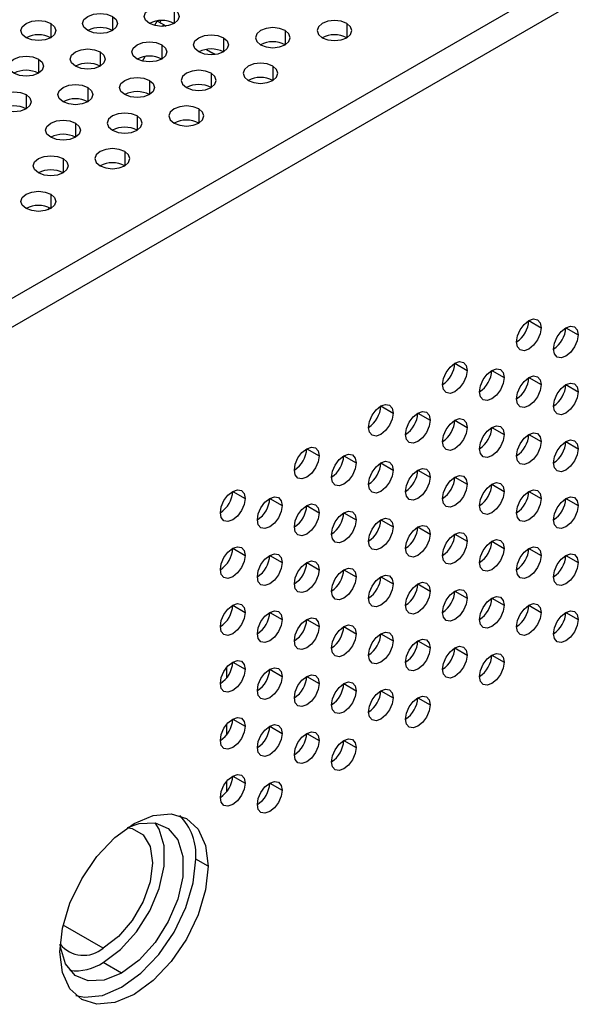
# Model space of a CAD drawing. Header units: millimetres. Extents: x 0 to 1118, y 0 to 864.
# Tile 145 of 254: x 911.16 to 916.55, y 698.29 to 707.71. Entities that reach past the tile are written whole.
import ezdxf

# ---------------------------------------------------------------- set-up
doc = ezdxf.new("R2010")
doc.units = ezdxf.units.MM

msp = doc.modelspace()

# ---------------------------------------------------------------- linework, layer by layer
at = {"color": 7, "linetype": 'Continuous', "lineweight": 25}
for p, q in [((968.5595, 738.2208), (902.8457, 700.285)), ((902.9636, 700.0809), (968.6774, 738.0166)), ((912.4705, 707.6945), (912.4453, 707.6509)), ((912.5079, 707.6982), (912.497, 707.6792)), ((912.5315, 707.6593), (912.5564, 707.6449)), ((912.9416, 707.4225), (913.0029, 707.3871)), ((913.026, 707.3725), (913.0029, 707.3871)), ((913.0278, 707.3727), (913.0029, 707.3871)), ((911.4396, 705.9089), (911.4279, 705.8886)), ((916.0215, 704.8292), (916.1394, 704.7611)), ((916.3751, 704.7611), (916.4929, 704.6931)), ((915.3144, 704.421), (915.4322, 704.3529)), ((915.668, 704.3529), (915.7858, 704.2849)), ((916.0215, 704.2848), (916.1394, 704.2168)), ((916.3751, 704.2167), (916.4929, 704.1487)), ((914.6073, 704.0128), (914.7251, 703.9447)), ((914.9608, 703.9447), (915.0787, 703.8767)), ((915.3144, 703.8766), (915.4322, 703.8086)), ((915.668, 703.8085), (915.7858, 703.7405)), ((916.0215, 703.7405), (916.1394, 703.6724)), ((913.9002, 703.6046), (914.018, 703.5365)), ((916.3751, 703.6724), (916.4929, 703.6043)), ((914.2537, 703.5365), (914.3716, 703.4685)), ((914.6073, 703.4684), (914.7251, 703.4004)), ((914.9608, 703.4003), (915.0787, 703.3323)), ((915.3144, 703.3323), (915.4322, 703.2642)), ((915.668, 703.2642), (915.7858, 703.1961)), ((913.1931, 703.1964), (913.3109, 703.1283)), ((913.5466, 703.1283), (913.6645, 703.0603)), ((916.0215, 703.1961), (916.1394, 703.1281)), ((916.3751, 703.128), (916.4929, 703.06)), ((913.9002, 703.0602), (914.018, 702.9922)), ((914.2537, 702.9921), (914.3716, 702.9241)), ((914.6073, 702.9241), (914.7251, 702.856)), ((914.9608, 702.856), (915.0787, 702.7879)), ((915.3144, 702.7879), (915.4322, 702.7199)), ((913.1931, 702.652), (913.3109, 702.584)), ((915.668, 702.7198), (915.7858, 702.6518)), ((916.0215, 702.6517), (916.1394, 702.5837)), ((913.5466, 702.5839), (913.6645, 702.5159)), ((916.3751, 702.5837), (916.4929, 702.5156)), ((913.9002, 702.5158), (914.018, 702.4478)), ((914.2537, 702.4478), (914.3716, 702.3797)), ((914.6073, 702.3797), (914.7251, 702.3117)), ((914.9608, 702.3116), (915.0787, 702.2436)), ((915.3144, 702.2435), (915.4322, 702.1755)), ((915.668, 702.1755), (915.7858, 702.1074)), ((913.1931, 702.1076), (913.3109, 702.0396)), ((916.0215, 702.1074), (916.1394, 702.0393)), ((913.5466, 702.0396), (913.6645, 701.9715)), ((916.3751, 702.0393), (916.4929, 701.9713)), ((913.9002, 701.9715), (914.018, 701.9035)), ((914.2537, 701.9034), (914.3716, 701.8354)), ((914.6073, 701.8353), (914.7251, 701.7673)), ((914.9608, 701.7673), (915.0787, 701.6992)), ((915.3144, 701.6992), (915.4322, 701.6311)), ((915.668, 701.6311), (915.7858, 701.5631)), ((913.1931, 701.5633), (913.3109, 701.4952)), ((913.5466, 701.4952), (913.6645, 701.4272)), ((913.9002, 701.4271), (914.018, 701.3591)), ((914.2537, 701.359), (914.3716, 701.291)), ((914.6073, 701.291), (914.7251, 701.2229)), ((914.9608, 701.2229), (915.0787, 701.1549)), ((913.1931, 701.0189), (913.3109, 700.9509)), ((913.5466, 700.9508), (913.6645, 700.8828)), ((913.9002, 700.8828), (914.018, 700.8147)), ((914.2537, 700.8147), (914.3716, 700.7467)), ((913.1931, 700.4746), (913.3109, 700.4065)), ((913.5466, 700.4065), (913.6645, 700.3385)), ((912.9574, 699.6118), (912.8395, 699.6798)), ((912.1324, 698.5912), (911.9556, 698.6932))]:
    msp.add_line(p, q, dxfattribs=at)
at = {"color": 8, "linetype": 'Continuous', "lineweight": 25}
for p, q in [((912.044, 707.7381), (912.044, 707.6021)), ((912.6333, 707.8062), (912.6333, 707.6701)), ((911.4548, 707.6701), (911.4548, 707.534)), ((912.5215, 707.642), (912.5315, 707.6593)), ((914.2832, 707.6701), (914.2832, 707.534)), ((913.6939, 707.6021), (913.6939, 707.466)), ((912.5154, 707.466), (912.5154, 707.3299)), ((913.1047, 707.534), (913.1047, 707.398)), ((911.9262, 707.398), (911.9262, 707.2619)), ((912.3299, 707.31), (912.3558, 707.355)), ((911.3369, 707.3299), (911.3369, 707.1939)), ((913.5761, 707.2619), (913.5761, 707.1258)), ((912.9868, 707.1939), (912.9868, 707.0578)), ((912.3976, 707.1258), (912.3976, 706.9898)), ((911.2191, 706.9898), (911.2191, 706.8537)), ((911.8083, 707.0578), (911.8083, 706.9217)), ((912.869, 706.8537), (912.869, 706.7176)), ((911.6905, 706.7176), (911.6905, 706.5816)), ((912.2797, 706.7857), (912.2797, 706.6496)), ((912.1619, 706.4455), (912.1619, 706.3094)), ((911.5726, 706.3775), (911.5726, 706.2414)), ((911.4548, 706.0373), (911.4548, 705.9012)), ((913.1342, 701.5111), (913.1342, 701.4114)), ((913.1342, 700.9667), (913.1342, 700.867)), ((913.1342, 700.4223), (913.1342, 700.3227)), ((911.9556, 698.8293), (911.5736, 699.0499))]:
    msp.add_line(p, q, dxfattribs=at)
at = {"color": 7, "linetype": 'Continuous', "lineweight": 25, "flags": 128}
for points in [[(912.3976, 707.6701), (912.3615, 707.7013), (912.3488, 707.7381), (912.3615, 707.775), (912.3976, 707.8062), (912.4517, 707.827), (912.5154, 707.8343), (912.5792, 707.827), (912.6333, 707.8062)], [(911.8083, 707.6021), (911.7722, 707.6333), (911.7595, 707.6701), (911.7722, 707.7069), (911.8083, 707.7381), (911.8624, 707.759), (911.9262, 707.7663), (911.99, 707.759), (912.044, 707.7381)], [(912.044, 707.7381), (912.0802, 707.7069), (912.0928, 707.6701), (912.0802, 707.6333), (912.044, 707.6021), (911.99, 707.5812), (911.9262, 707.5739), (911.8624, 707.5812), (911.8083, 707.6021)], [(912.6333, 707.8062), (912.6694, 707.775), (912.6821, 707.7381), (912.6694, 707.7013), (912.6333, 707.6701), (912.5792, 707.6492), (912.5154, 707.6419), (912.4517, 707.6492), (912.3976, 707.6701)], [(911.2191, 707.534), (911.1829, 707.5652), (911.1703, 707.6021), (911.1829, 707.6389), (911.2191, 707.6701), (911.2731, 707.691), (911.3369, 707.6983), (911.4007, 707.691), (911.4548, 707.6701)], [(911.4548, 707.6701), (911.4909, 707.6389), (911.5036, 707.6021), (911.4909, 707.5652), (911.4548, 707.534), (911.4007, 707.5132), (911.3369, 707.5059), (911.2731, 707.5132), (911.2191, 707.534)], [(912.4705, 707.6945), (912.4726, 707.6933), (912.4801, 707.689), (912.4927, 707.6816), (912.5101, 707.6716), (912.5315, 707.6593)], [(914.2832, 707.6701), (914.2291, 707.691), (914.1653, 707.6983), (914.1016, 707.691), (914.0475, 707.6701), (914.0114, 707.6389), (913.9987, 707.6021), (914.0114, 707.5652), (914.0475, 707.534)], [(914.0475, 707.534), (914.1016, 707.5132), (914.1653, 707.5059), (914.2291, 707.5132), (914.2832, 707.534), (914.3193, 707.5652), (914.332, 707.6021), (914.3193, 707.6389), (914.2832, 707.6701)], [(912.869, 707.398), (912.8329, 707.4292), (912.8202, 707.466), (912.8329, 707.5028), (912.869, 707.534), (912.9231, 707.5549), (912.9868, 707.5622), (913.0506, 707.5549), (913.1047, 707.534)], [(913.6939, 707.6021), (913.6399, 707.6229), (913.5761, 707.6302), (913.5123, 707.6229), (913.4582, 707.6021), (913.4221, 707.5709), (913.4094, 707.534), (913.4221, 707.4972), (913.4582, 707.466)], [(913.4582, 707.466), (913.5123, 707.4451), (913.5761, 707.4378), (913.6399, 707.4451), (913.6939, 707.466), (913.7301, 707.4972), (913.7428, 707.534), (913.7301, 707.5709), (913.6939, 707.6021)], [(912.2797, 707.3299), (912.2436, 707.3611), (912.2309, 707.398), (912.2436, 707.4348), (912.2797, 707.466), (912.3338, 707.4869), (912.3976, 707.4942), (912.4614, 707.4869), (912.5154, 707.466)], [(912.5154, 707.466), (912.5516, 707.4348), (912.5642, 707.398), (912.5516, 707.3611), (912.5154, 707.3299), (912.4614, 707.3091), (912.3976, 707.3017), (912.3338, 707.3091), (912.2797, 707.3299)], [(913.1047, 707.534), (913.1408, 707.5028), (913.1535, 707.466), (913.1408, 707.4292), (913.1047, 707.398), (913.0506, 707.3771), (912.9868, 707.3698), (912.9231, 707.3771), (912.869, 707.398)], [(911.1012, 707.1939), (911.0651, 707.2251), (911.0524, 707.2619), (911.0651, 707.2987), (911.1012, 707.3299), (911.1553, 707.3508), (911.2191, 707.3581), (911.2829, 707.3508), (911.3369, 707.3299)], [(911.6905, 707.2619), (911.6543, 707.2931), (911.6417, 707.3299), (911.6543, 707.3667), (911.6905, 707.398), (911.7445, 707.4188), (911.8083, 707.4261), (911.8721, 707.4188), (911.9262, 707.398)], [(911.9262, 707.398), (911.9623, 707.3667), (911.975, 707.3299), (911.9623, 707.2931), (911.9262, 707.2619), (911.8721, 707.241), (911.8083, 707.2337), (911.7445, 707.241), (911.6905, 707.2619)], [(911.3369, 707.3299), (911.3731, 707.2987), (911.3857, 707.2619), (911.3731, 707.2251), (911.3369, 707.1939), (911.2829, 707.173), (911.2191, 707.1657), (911.1553, 707.173), (911.1012, 707.1939)], [(913.5761, 707.2619), (913.522, 707.2828), (913.4582, 707.2901), (913.3945, 707.2828), (913.3404, 707.2619), (913.3043, 707.2307), (913.2916, 707.1939), (913.3043, 707.157), (913.3404, 707.1258)], [(913.3404, 707.1258), (913.3945, 707.105), (913.4582, 707.0976), (913.522, 707.105), (913.5761, 707.1258), (913.6122, 707.157), (913.6249, 707.1939), (913.6122, 707.2307), (913.5761, 707.2619)], [(912.9868, 707.1939), (912.9328, 707.2147), (912.869, 707.222), (912.8052, 707.2147), (912.7511, 707.1939), (912.715, 707.1626), (912.7023, 707.1258), (912.715, 707.089), (912.7511, 707.0578)], [(912.7511, 707.0578), (912.8052, 707.0369), (912.869, 707.0296), (912.9328, 707.0369), (912.9868, 707.0578), (913.023, 707.089), (913.0357, 707.1258), (913.023, 707.1626), (912.9868, 707.1939)], [(911.5726, 706.9217), (911.5365, 706.9529), (911.5238, 706.9898), (911.5365, 707.0266), (911.5726, 707.0578), (911.6267, 707.0786), (911.6905, 707.086), (911.7543, 707.0786), (911.8083, 707.0578)], [(912.1619, 706.9898), (912.1258, 707.021), (912.1131, 707.0578), (912.1258, 707.0946), (912.1619, 707.1258), (912.216, 707.1467), (912.2797, 707.154), (912.3435, 707.1467), (912.3976, 707.1258)], [(912.3976, 707.1258), (912.4337, 707.0946), (912.4464, 707.0578), (912.4337, 707.021), (912.3976, 706.9898), (912.3435, 706.9689), (912.2797, 706.9616), (912.216, 706.9689), (912.1619, 706.9898)], [(910.9834, 706.8537), (910.9472, 706.8849), (910.9346, 706.9217), (910.9472, 706.9585), (910.9834, 706.9898), (911.0374, 707.0106), (911.1012, 707.0179), (911.165, 707.0106), (911.2191, 706.9898)], [(911.2191, 706.9898), (911.2552, 706.9585), (911.2679, 706.9217), (911.2552, 706.8849), (911.2191, 706.8537), (911.165, 706.8328), (911.1012, 706.8255), (911.0374, 706.8328), (910.9834, 706.8537)], [(911.8083, 707.0578), (911.8445, 707.0266), (911.8571, 706.9898), (911.8445, 706.9529), (911.8083, 706.9217), (911.7543, 706.9009), (911.6905, 706.8935), (911.6267, 706.9009), (911.5726, 706.9217)], [(912.869, 706.8537), (912.8149, 706.8745), (912.7511, 706.8819), (912.6874, 706.8745), (912.6333, 706.8537), (912.5972, 706.8225), (912.5845, 706.7857), (912.5972, 706.7488), (912.6333, 706.7176)], [(912.2797, 706.7857), (912.2257, 706.8065), (912.1619, 706.8138), (912.0981, 706.8065), (912.044, 706.7857), (912.0079, 706.7544), (911.9952, 706.7176), (912.0079, 706.6808), (912.044, 706.6496)], [(912.6333, 706.7176), (912.6874, 706.6968), (912.7511, 706.6894), (912.8149, 706.6968), (912.869, 706.7176), (912.9051, 706.7488), (912.9178, 706.7857), (912.9051, 706.8225), (912.869, 706.8537)], [(911.4548, 706.5816), (911.4186, 706.6128), (911.406, 706.6496), (911.4186, 706.6864), (911.4548, 706.7176), (911.5088, 706.7385), (911.5726, 706.7458), (911.6364, 706.7385), (911.6905, 706.7176)], [(911.6905, 706.7176), (911.7266, 706.6864), (911.7393, 706.6496), (911.7266, 706.6128), (911.6905, 706.5816), (911.6364, 706.5607), (911.5726, 706.5534), (911.5088, 706.5607), (911.4548, 706.5816)], [(912.044, 706.6496), (912.0981, 706.6287), (912.1619, 706.6214), (912.2257, 706.6287), (912.2797, 706.6496), (912.3159, 706.6808), (912.3285, 706.7176), (912.3159, 706.7544), (912.2797, 706.7857)], [(912.1619, 706.4455), (912.1078, 706.4663), (912.044, 706.4737), (911.9802, 706.4663), (911.9262, 706.4455), (911.89, 706.4143), (911.8774, 706.3775), (911.89, 706.3406), (911.9262, 706.3094)], [(911.9262, 706.3094), (911.9802, 706.2886), (912.044, 706.2812), (912.1078, 706.2886), (912.1619, 706.3094), (912.198, 706.3406), (912.2107, 706.3775), (912.198, 706.4143), (912.1619, 706.4455)], [(911.3369, 706.2414), (911.3008, 706.2726), (911.2881, 706.3094), (911.3008, 706.3462), (911.3369, 706.3775), (911.391, 706.3983), (911.4548, 706.4056), (911.5186, 706.3983), (911.5726, 706.3775)], [(911.5726, 706.3775), (911.6088, 706.3462), (911.6214, 706.3094), (911.6088, 706.2726), (911.5726, 706.2414), (911.5186, 706.2205), (911.4548, 706.2132), (911.391, 706.2205), (911.3369, 706.2414)], [(911.2191, 705.9012), (911.1829, 705.9324), (911.1703, 705.9692), (911.1829, 706.0061), (911.2191, 706.0373), (911.2731, 706.0581), (911.3369, 706.0655), (911.4007, 706.0581), (911.4548, 706.0373)], [(911.4548, 706.0373), (911.4909, 706.0061), (911.5036, 705.9692), (911.4909, 705.9324), (911.4548, 705.9012), (911.4007, 705.8804), (911.3369, 705.873), (911.2731, 705.8804), (911.2191, 705.9012)], [(915.9037, 704.6251), (915.9126, 704.6823), (915.9382, 704.7412), (915.9764, 704.7928), (916.0215, 704.8292), (916.0666, 704.8449), (916.1048, 704.8375), (916.1304, 704.808), (916.1394, 704.7611)], [(916.1394, 704.7611), (916.1304, 704.7039), (916.1048, 704.645), (916.0666, 704.5934), (916.0215, 704.557), (915.9764, 704.5413), (915.9382, 704.5488), (915.9126, 704.5782), (915.9037, 704.6251)], [(916.2572, 704.557), (916.2662, 704.6143), (916.2917, 704.6732), (916.33, 704.7247), (916.3751, 704.7611), (916.4202, 704.7768), (916.4584, 704.7694), (916.4839, 704.74), (916.4929, 704.6931)], [(916.4929, 704.6931), (916.4839, 704.6358), (916.4584, 704.5769), (916.4202, 704.5253), (916.3751, 704.4889), (916.33, 704.4733), (916.2917, 704.4807), (916.2662, 704.5101), (916.2572, 704.557)], [(915.1965, 704.2169), (915.2055, 704.2741), (915.2311, 704.333), (915.2693, 704.3846), (915.3144, 704.421), (915.3595, 704.4367), (915.3977, 704.4292), (915.4233, 704.3998), (915.4322, 704.3529)], [(915.4322, 704.3529), (915.4233, 704.2957), (915.3977, 704.2368), (915.3595, 704.1852), (915.3144, 704.1488), (915.2693, 704.1331), (915.2311, 704.1406), (915.2055, 704.17), (915.1965, 704.2169)], [(915.5501, 704.1488), (915.5591, 704.2061), (915.5846, 704.265), (915.6229, 704.3165), (915.668, 704.3529), (915.7131, 704.3686), (915.7513, 704.3612), (915.7768, 704.3318), (915.7858, 704.2849)], [(915.7858, 704.2849), (915.7768, 704.2276), (915.7513, 704.1687), (915.7131, 704.1171), (915.668, 704.0807), (915.6229, 704.0651), (915.5846, 704.0725), (915.5591, 704.1019), (915.5501, 704.1488)], [(915.9037, 704.0807), (915.9126, 704.138), (915.9382, 704.1969), (915.9764, 704.2484), (916.0215, 704.2848), (916.0666, 704.3005), (916.1048, 704.2931), (916.1304, 704.2637), (916.1394, 704.2168)], [(916.1394, 704.2168), (916.1304, 704.1595), (916.1048, 704.1006), (916.0666, 704.0491), (916.0215, 704.0127), (915.9764, 703.997), (915.9382, 704.0044), (915.9126, 704.0338), (915.9037, 704.0807)], [(916.2572, 704.0126), (916.2662, 704.0699), (916.2917, 704.1288), (916.33, 704.1804), (916.3751, 704.2168), (916.4202, 704.2324), (916.4584, 704.225), (916.4839, 704.1956), (916.4929, 704.1487)], [(916.4929, 704.1487), (916.4839, 704.0915), (916.4584, 704.0326), (916.4202, 703.981), (916.3751, 703.9446), (916.33, 703.9289), (916.2917, 703.9363), (916.2662, 703.9657), (916.2572, 704.0126)], [(914.4894, 703.8087), (914.4984, 703.8659), (914.524, 703.9248), (914.5622, 703.9764), (914.6073, 704.0128), (914.6524, 704.0285), (914.6906, 704.021), (914.7162, 703.9916), (914.7251, 703.9447)], [(914.7251, 703.9447), (914.7162, 703.8875), (914.6906, 703.8286), (914.6524, 703.777), (914.6073, 703.7406), (914.5622, 703.7249), (914.524, 703.7324), (914.4984, 703.7618), (914.4894, 703.8087)], [(914.843, 703.7406), (914.852, 703.7979), (914.8775, 703.8567), (914.9157, 703.9083), (914.9608, 703.9447), (915.0059, 703.9604), (915.0442, 703.953), (915.0697, 703.9236), (915.0787, 703.8767)], [(915.0787, 703.8767), (915.0697, 703.8194), (915.0442, 703.7605), (915.0059, 703.7089), (914.9608, 703.6725), (914.9157, 703.6569), (914.8775, 703.6643), (914.852, 703.6937), (914.843, 703.7406)], [(915.1965, 703.6725), (915.2055, 703.7298), (915.2311, 703.7887), (915.2693, 703.8402), (915.3144, 703.8766), (915.3595, 703.8923), (915.3977, 703.8849), (915.4233, 703.8555), (915.4322, 703.8086)], [(915.4322, 703.8086), (915.4233, 703.7513), (915.3977, 703.6924), (915.3595, 703.6409), (915.3144, 703.6045), (915.2693, 703.5888), (915.2311, 703.5962), (915.2055, 703.6256), (915.1965, 703.6725)], [(915.5501, 703.6044), (915.5591, 703.6617), (915.5846, 703.7206), (915.6229, 703.7722), (915.668, 703.8086), (915.7131, 703.8242), (915.7513, 703.8168), (915.7768, 703.7874), (915.7858, 703.7405)], [(915.7858, 703.7405), (915.7768, 703.6832), (915.7513, 703.6243), (915.7131, 703.5728), (915.668, 703.5364), (915.6229, 703.5207), (915.5846, 703.5281), (915.5591, 703.5575), (915.5501, 703.6044)], [(915.9037, 703.5364), (915.9126, 703.5936), (915.9382, 703.6525), (915.9764, 703.7041), (916.0215, 703.7405), (916.0666, 703.7562), (916.1048, 703.7487), (916.1304, 703.7193), (916.1394, 703.6724)], [(916.2572, 703.4683), (916.2662, 703.5255), (916.2917, 703.5844), (916.33, 703.636), (916.3751, 703.6724), (916.4202, 703.6881), (916.4584, 703.6807), (916.4839, 703.6512), (916.4929, 703.6043)], [(913.7823, 703.4005), (913.7913, 703.4577), (913.8169, 703.5166), (913.8551, 703.5682), (913.9002, 703.6046), (913.9453, 703.6203), (913.9835, 703.6128), (914.0091, 703.5834), (914.018, 703.5365)], [(916.1394, 703.6724), (916.1304, 703.6152), (916.1048, 703.5563), (916.0666, 703.5047), (916.0215, 703.4683), (915.9764, 703.4526), (915.9382, 703.4601), (915.9126, 703.4895), (915.9037, 703.5364)], [(916.4929, 703.6043), (916.4839, 703.5471), (916.4584, 703.4882), (916.4202, 703.4366), (916.3751, 703.4002), (916.33, 703.3845), (916.2917, 703.392), (916.2662, 703.4214), (916.2572, 703.4683)], [(914.018, 703.5365), (914.0091, 703.4793), (913.9835, 703.4204), (913.9453, 703.3688), (913.9002, 703.3324), (913.8551, 703.3167), (913.8169, 703.3242), (913.7913, 703.3536), (913.7823, 703.4005)], [(914.1359, 703.3324), (914.1449, 703.3896), (914.1704, 703.4485), (914.2086, 703.5001), (914.2537, 703.5365), (914.2988, 703.5522), (914.3371, 703.5448), (914.3626, 703.5154), (914.3716, 703.4685)], [(914.3716, 703.4685), (914.3626, 703.4112), (914.3371, 703.3523), (914.2988, 703.3007), (914.2537, 703.2643), (914.2086, 703.2487), (914.1704, 703.2561), (914.1449, 703.2855), (914.1359, 703.3324)], [(914.4894, 703.2643), (914.4984, 703.3216), (914.524, 703.3805), (914.5622, 703.432), (914.6073, 703.4684), (914.6524, 703.4841), (914.6906, 703.4767), (914.7162, 703.4473), (914.7251, 703.4004)], [(914.7251, 703.4004), (914.7162, 703.3431), (914.6906, 703.2842), (914.6524, 703.2326), (914.6073, 703.1963), (914.5622, 703.1806), (914.524, 703.188), (914.4984, 703.2174), (914.4894, 703.2643)], [(914.843, 703.1962), (914.852, 703.2535), (914.8775, 703.3124), (914.9157, 703.364), (914.9608, 703.4004), (915.0059, 703.416), (915.0442, 703.4086), (915.0697, 703.3792), (915.0787, 703.3323)], [(915.0787, 703.3323), (915.0697, 703.275), (915.0442, 703.2161), (915.0059, 703.1646), (914.9608, 703.1282), (914.9157, 703.1125), (914.8775, 703.1199), (914.852, 703.1493), (914.843, 703.1962)], [(915.1965, 703.1282), (915.2055, 703.1854), (915.2311, 703.2443), (915.2693, 703.2959), (915.3144, 703.3323), (915.3595, 703.348), (915.3977, 703.3405), (915.4233, 703.3111), (915.4322, 703.2642)], [(913.0752, 702.9923), (913.0842, 703.0495), (913.1097, 703.1084), (913.148, 703.16), (913.1931, 703.1964), (913.2382, 703.2121), (913.2764, 703.2046), (913.302, 703.1752), (913.3109, 703.1283)], [(915.4322, 703.2642), (915.4233, 703.207), (915.3977, 703.1481), (915.3595, 703.0965), (915.3144, 703.0601), (915.2693, 703.0444), (915.2311, 703.0519), (915.2055, 703.0813), (915.1965, 703.1282)], [(915.5501, 703.0601), (915.5591, 703.1173), (915.5846, 703.1762), (915.6229, 703.2278), (915.668, 703.2642), (915.7131, 703.2799), (915.7513, 703.2724), (915.7768, 703.243), (915.7858, 703.1961)], [(915.9037, 702.992), (915.9126, 703.0493), (915.9382, 703.1082), (915.9764, 703.1597), (916.0215, 703.1961), (916.0666, 703.2118), (916.1048, 703.2044), (916.1304, 703.175), (916.1394, 703.1281)], [(913.3109, 703.1283), (913.302, 703.0711), (913.2764, 703.0122), (913.2382, 702.9606), (913.1931, 702.9242), (913.148, 702.9085), (913.1097, 702.916), (913.0842, 702.9454), (913.0752, 702.9923)], [(913.4288, 702.9242), (913.4378, 702.9814), (913.4633, 703.0403), (913.5015, 703.0919), (913.5466, 703.1283), (913.5917, 703.144), (913.63, 703.1366), (913.6555, 703.1072), (913.6645, 703.0603)], [(915.7858, 703.1961), (915.7768, 703.1389), (915.7513, 703.08), (915.7131, 703.0284), (915.668, 702.992), (915.6229, 702.9763), (915.5846, 702.9838), (915.5591, 703.0132), (915.5501, 703.0601)], [(916.1394, 703.1281), (916.1304, 703.0708), (916.1048, 703.0119), (916.0666, 702.9603), (916.0215, 702.9239), (915.9764, 702.9083), (915.9382, 702.9157), (915.9126, 702.9451), (915.9037, 702.992)], [(916.2572, 702.9239), (916.2662, 702.9812), (916.2917, 703.0401), (916.33, 703.0916), (916.3751, 703.128), (916.4202, 703.1437), (916.4584, 703.1363), (916.4839, 703.1069), (916.4929, 703.06)], [(913.6645, 703.0603), (913.6555, 703.003), (913.63, 702.9441), (913.5917, 702.8925), (913.5466, 702.8561), (913.5015, 702.8405), (913.4633, 702.8479), (913.4378, 702.8773), (913.4288, 702.9242)], [(913.7823, 702.8561), (913.7913, 702.9134), (913.8169, 702.9723), (913.8551, 703.0238), (913.9002, 703.0602), (913.9453, 703.0759), (913.9835, 703.0685), (914.0091, 703.0391), (914.018, 702.9922)], [(916.4929, 703.06), (916.4839, 703.0027), (916.4584, 702.9438), (916.4202, 702.8923), (916.3751, 702.8559), (916.33, 702.8402), (916.2917, 702.8476), (916.2662, 702.877), (916.2572, 702.9239)], [(914.018, 702.9922), (914.0091, 702.9349), (913.9835, 702.876), (913.9453, 702.8244), (913.9002, 702.7881), (913.8551, 702.7724), (913.8169, 702.7798), (913.7913, 702.8092), (913.7823, 702.8561)], [(914.1359, 702.788), (914.1449, 702.8453), (914.1704, 702.9042), (914.2086, 702.9558), (914.2537, 702.9922), (914.2988, 703.0078), (914.3371, 703.0004), (914.3626, 702.971), (914.3716, 702.9241)], [(914.4894, 702.72), (914.4984, 702.7772), (914.524, 702.8361), (914.5622, 702.8877), (914.6073, 702.9241), (914.6524, 702.9398), (914.6906, 702.9323), (914.7162, 702.9029), (914.7251, 702.856)], [(914.3716, 702.9241), (914.3626, 702.8668), (914.3371, 702.8079), (914.2988, 702.7564), (914.2537, 702.72), (914.2086, 702.7043), (914.1704, 702.7117), (914.1449, 702.7411), (914.1359, 702.788)], [(914.7251, 702.856), (914.7162, 702.7988), (914.6906, 702.7399), (914.6524, 702.6883), (914.6073, 702.6519), (914.5622, 702.6362), (914.524, 702.6436), (914.4984, 702.673), (914.4894, 702.72)], [(914.843, 702.6519), (914.852, 702.7091), (914.8775, 702.768), (914.9157, 702.8196), (914.9608, 702.856), (915.0059, 702.8717), (915.0442, 702.8642), (915.0697, 702.8348), (915.0787, 702.7879)], [(915.0787, 702.7879), (915.0697, 702.7307), (915.0442, 702.6718), (915.0059, 702.6202), (914.9608, 702.5838), (914.9157, 702.5681), (914.8775, 702.5756), (914.852, 702.605), (914.843, 702.6519)], [(915.1965, 702.5838), (915.2055, 702.6411), (915.2311, 702.7), (915.2693, 702.7515), (915.3144, 702.7879), (915.3595, 702.8036), (915.3977, 702.7962), (915.4233, 702.7668), (915.4322, 702.7199)], [(913.0752, 702.4479), (913.0842, 702.5052), (913.1097, 702.5641), (913.148, 702.6156), (913.1931, 702.652), (913.2382, 702.6677), (913.2764, 702.6603), (913.302, 702.6309), (913.3109, 702.584)], [(915.4322, 702.7199), (915.4233, 702.6626), (915.3977, 702.6037), (915.3595, 702.5521), (915.3144, 702.5157), (915.2693, 702.5001), (915.2311, 702.5075), (915.2055, 702.5369), (915.1965, 702.5838)], [(915.5501, 702.5157), (915.5591, 702.573), (915.5846, 702.6319), (915.6229, 702.6834), (915.668, 702.7198), (915.7131, 702.7355), (915.7513, 702.7281), (915.7768, 702.6987), (915.7858, 702.6518)], [(915.7858, 702.6518), (915.7768, 702.5945), (915.7513, 702.5356), (915.7131, 702.4841), (915.668, 702.4477), (915.6229, 702.432), (915.5846, 702.4394), (915.5591, 702.4688), (915.5501, 702.5157)], [(915.9037, 702.4476), (915.9126, 702.5049), (915.9382, 702.5638), (915.9764, 702.6154), (916.0215, 702.6518), (916.0666, 702.6674), (916.1048, 702.66), (916.1304, 702.6306), (916.1394, 702.5837)], [(913.3109, 702.584), (913.302, 702.5267), (913.2764, 702.4678), (913.2382, 702.4162), (913.1931, 702.3798), (913.148, 702.3642), (913.1097, 702.3716), (913.0842, 702.401), (913.0752, 702.4479)], [(913.4288, 702.3798), (913.4378, 702.4371), (913.4633, 702.496), (913.5015, 702.5476), (913.5466, 702.5839), (913.5917, 702.5996), (913.63, 702.5922), (913.6555, 702.5628), (913.6645, 702.5159)], [(916.1394, 702.5837), (916.1304, 702.5264), (916.1048, 702.4675), (916.0666, 702.416), (916.0215, 702.3796), (915.9764, 702.3639), (915.9382, 702.3713), (915.9126, 702.4007), (915.9037, 702.4476)], [(916.2572, 702.3796), (916.2662, 702.4368), (916.2917, 702.4957), (916.33, 702.5473), (916.3751, 702.5837), (916.4202, 702.5994), (916.4584, 702.5919), (916.4839, 702.5625), (916.4929, 702.5156)], [(913.6645, 702.5159), (913.6555, 702.4586), (913.63, 702.3997), (913.5917, 702.3482), (913.5466, 702.3118), (913.5015, 702.2961), (913.4633, 702.3035), (913.4378, 702.3329), (913.4288, 702.3798)], [(913.7823, 702.3117), (913.7913, 702.369), (913.8169, 702.4279), (913.8551, 702.4795), (913.9002, 702.5159), (913.9453, 702.5315), (913.9835, 702.5241), (914.0091, 702.4947), (914.018, 702.4478)], [(914.1359, 702.2437), (914.1449, 702.3009), (914.1704, 702.3598), (914.2086, 702.4114), (914.2537, 702.4478), (914.2988, 702.4635), (914.3371, 702.456), (914.3626, 702.4266), (914.3716, 702.3797)], [(916.4929, 702.5156), (916.4839, 702.4584), (916.4584, 702.3995), (916.4202, 702.3479), (916.3751, 702.3115), (916.33, 702.2958), (916.2917, 702.3033), (916.2662, 702.3327), (916.2572, 702.3796)], [(914.018, 702.4478), (914.0091, 702.3906), (913.9835, 702.3317), (913.9453, 702.2801), (913.9002, 702.2437), (913.8551, 702.228), (913.8169, 702.2354), (913.7913, 702.2648), (913.7823, 702.3117)], [(914.3716, 702.3797), (914.3626, 702.3225), (914.3371, 702.2636), (914.2988, 702.212), (914.2537, 702.1756), (914.2086, 702.1599), (914.1704, 702.1674), (914.1449, 702.1968), (914.1359, 702.2437)], [(914.4894, 702.1756), (914.4984, 702.2328), (914.524, 702.2917), (914.5622, 702.3433), (914.6073, 702.3797), (914.6524, 702.3954), (914.6906, 702.388), (914.7162, 702.3586), (914.7251, 702.3117)], [(914.7251, 702.3117), (914.7162, 702.2544), (914.6906, 702.1955), (914.6524, 702.1439), (914.6073, 702.1075), (914.5622, 702.0919), (914.524, 702.0993), (914.4984, 702.1287), (914.4894, 702.1756)], [(914.843, 702.1075), (914.852, 702.1648), (914.8775, 702.2237), (914.9157, 702.2752), (914.9608, 702.3116), (915.0059, 702.3273), (915.0442, 702.3199), (915.0697, 702.2905), (915.0787, 702.2436)], [(915.0787, 702.2436), (915.0697, 702.1863), (915.0442, 702.1274), (915.0059, 702.0758), (914.9608, 702.0395), (914.9157, 702.0238), (914.8775, 702.0312), (914.852, 702.0606), (914.843, 702.1075)], [(915.1965, 702.0394), (915.2055, 702.0967), (915.2311, 702.1556), (915.2693, 702.2072), (915.3144, 702.2436), (915.3595, 702.2592), (915.3977, 702.2518), (915.4233, 702.2224), (915.4322, 702.1755)], [(915.4322, 702.1755), (915.4233, 702.1182), (915.3977, 702.0593), (915.3595, 702.0078), (915.3144, 701.9714), (915.2693, 701.9557), (915.2311, 701.9631), (915.2055, 701.9925), (915.1965, 702.0394)], [(915.5501, 701.9714), (915.5591, 702.0286), (915.5846, 702.0875), (915.6229, 702.1391), (915.668, 702.1755), (915.7131, 702.1912), (915.7513, 702.1837), (915.7768, 702.1543), (915.7858, 702.1074)], [(913.0752, 701.9035), (913.0842, 701.9608), (913.1097, 702.0197), (913.148, 702.0713), (913.1931, 702.1077), (913.2382, 702.1233), (913.2764, 702.1159), (913.302, 702.0865), (913.3109, 702.0396)], [(915.7858, 702.1074), (915.7768, 702.0502), (915.7513, 701.9913), (915.7131, 701.9397), (915.668, 701.9033), (915.6229, 701.8876), (915.5846, 701.8951), (915.5591, 701.9245), (915.5501, 701.9714)], [(915.9037, 701.9033), (915.9126, 701.9605), (915.9382, 702.0194), (915.9764, 702.071), (916.0215, 702.1074), (916.0666, 702.1231), (916.1048, 702.1156), (916.1304, 702.0862), (916.1394, 702.0393)], [(913.3109, 702.0396), (913.302, 701.9824), (913.2764, 701.9235), (913.2382, 701.8719), (913.1931, 701.8355), (913.148, 701.8198), (913.1097, 701.8272), (913.0842, 701.8566), (913.0752, 701.9035)], [(913.4288, 701.8355), (913.4378, 701.8927), (913.4633, 701.9516), (913.5015, 702.0032), (913.5466, 702.0396), (913.5917, 702.0553), (913.63, 702.0478), (913.6555, 702.0184), (913.6645, 701.9715)], [(913.7823, 701.7674), (913.7913, 701.8246), (913.8169, 701.8835), (913.8551, 701.9351), (913.9002, 701.9715), (913.9453, 701.9872), (913.9835, 701.9798), (914.0091, 701.9504), (914.018, 701.9035)], [(916.1394, 702.0393), (916.1304, 701.9821), (916.1048, 701.9232), (916.0666, 701.8716), (916.0215, 701.8352), (915.9764, 701.8195), (915.9382, 701.827), (915.9126, 701.8564), (915.9037, 701.9033)], [(916.2572, 701.8352), (916.2662, 701.8925), (916.2917, 701.9514), (916.33, 702.0029), (916.3751, 702.0393), (916.4202, 702.055), (916.4584, 702.0476), (916.4839, 702.0182), (916.4929, 701.9713)], [(913.6645, 701.9715), (913.6555, 701.9143), (913.63, 701.8554), (913.5917, 701.8038), (913.5466, 701.7674), (913.5015, 701.7517), (913.4633, 701.7592), (913.4378, 701.7886), (913.4288, 701.8355)], [(914.018, 701.9035), (914.0091, 701.8462), (913.9835, 701.7873), (913.9453, 701.7357), (913.9002, 701.6993), (913.8551, 701.6837), (913.8169, 701.6911), (913.7913, 701.7205), (913.7823, 701.7674)], [(914.1359, 701.6993), (914.1449, 701.7566), (914.1704, 701.8155), (914.2086, 701.867), (914.2537, 701.9034), (914.2988, 701.9191), (914.3371, 701.9117), (914.3626, 701.8823), (914.3716, 701.8354)], [(916.4929, 701.9713), (916.4839, 701.914), (916.4584, 701.8551), (916.4202, 701.8035), (916.3751, 701.7671), (916.33, 701.7515), (916.2917, 701.7589), (916.2662, 701.7883), (916.2572, 701.8352)], [(914.3716, 701.8354), (914.3626, 701.7781), (914.3371, 701.7192), (914.2988, 701.6676), (914.2537, 701.6313), (914.2086, 701.6156), (914.1704, 701.623), (914.1449, 701.6524), (914.1359, 701.6993)], [(914.4894, 701.6312), (914.4984, 701.6885), (914.524, 701.7474), (914.5622, 701.799), (914.6073, 701.8354), (914.6524, 701.851), (914.6906, 701.8436), (914.7162, 701.8142), (914.7251, 701.7673)], [(914.7251, 701.7673), (914.7162, 701.71), (914.6906, 701.6511), (914.6524, 701.5996), (914.6073, 701.5632), (914.5622, 701.5475), (914.524, 701.5549), (914.4984, 701.5843), (914.4894, 701.6312)], [(914.843, 701.5632), (914.852, 701.6204), (914.8775, 701.6793), (914.9157, 701.7309), (914.9608, 701.7673), (915.0059, 701.783), (915.0442, 701.7755), (915.0697, 701.7461), (915.0787, 701.6992)], [(915.1965, 701.4951), (915.2055, 701.5523), (915.2311, 701.6112), (915.2693, 701.6628), (915.3144, 701.6992), (915.3595, 701.7149), (915.3977, 701.7074), (915.4233, 701.678), (915.4322, 701.6311)], [(915.0787, 701.6992), (915.0697, 701.642), (915.0442, 701.5831), (915.0059, 701.5315), (914.9608, 701.4951), (914.9157, 701.4794), (914.8775, 701.4868), (914.852, 701.5163), (914.843, 701.5632)], [(915.4322, 701.6311), (915.4233, 701.5739), (915.3977, 701.515), (915.3595, 701.4634), (915.3144, 701.427), (915.2693, 701.4113), (915.2311, 701.4188), (915.2055, 701.4482), (915.1965, 701.4951)], [(915.5501, 701.427), (915.5591, 701.4843), (915.5846, 701.5432), (915.6229, 701.5947), (915.668, 701.6311), (915.7131, 701.6468), (915.7513, 701.6394), (915.7768, 701.61), (915.7858, 701.5631)], [(913.0752, 701.3592), (913.0842, 701.4164), (913.1097, 701.4753), (913.148, 701.5269), (913.1931, 701.5633), (913.2382, 701.579), (913.2764, 701.5716), (913.302, 701.5422), (913.3109, 701.4952)], [(915.7858, 701.5631), (915.7768, 701.5058), (915.7513, 701.4469), (915.7131, 701.3953), (915.668, 701.3589), (915.6229, 701.3433), (915.5846, 701.3507), (915.5591, 701.3801), (915.5501, 701.427)], [(913.3109, 701.4952), (913.302, 701.438), (913.2764, 701.3791), (913.2382, 701.3275), (913.1931, 701.2911), (913.148, 701.2754), (913.1097, 701.2829), (913.0842, 701.3123), (913.0752, 701.3592)], [(913.4288, 701.2911), (913.4378, 701.3484), (913.4633, 701.4073), (913.5015, 701.4588), (913.5466, 701.4952), (913.5917, 701.5109), (913.63, 701.5035), (913.6555, 701.4741), (913.6645, 701.4272)], [(913.6645, 701.4272), (913.6555, 701.3699), (913.63, 701.311), (913.5917, 701.2594), (913.5466, 701.223), (913.5015, 701.2074), (913.4633, 701.2148), (913.4378, 701.2442), (913.4288, 701.2911)], [(913.7823, 701.223), (913.7913, 701.2803), (913.8169, 701.3392), (913.8551, 701.3908), (913.9002, 701.4271), (913.9453, 701.4428), (913.9835, 701.4354), (914.0091, 701.406), (914.018, 701.3591)], [(914.018, 701.3591), (914.0091, 701.3018), (913.9835, 701.2429), (913.9453, 701.1914), (913.9002, 701.155), (913.8551, 701.1393), (913.8169, 701.1467), (913.7913, 701.1761), (913.7823, 701.223)], [(914.1359, 701.1549), (914.1449, 701.2122), (914.1704, 701.2711), (914.2086, 701.3227), (914.2537, 701.3591), (914.2988, 701.3747), (914.3371, 701.3673), (914.3626, 701.3379), (914.3716, 701.291)], [(914.3716, 701.291), (914.3626, 701.2338), (914.3371, 701.1749), (914.2988, 701.1233), (914.2537, 701.0869), (914.2086, 701.0712), (914.1704, 701.0786), (914.1449, 701.108), (914.1359, 701.1549)], [(914.4894, 701.0869), (914.4984, 701.1441), (914.524, 701.203), (914.5622, 701.2546), (914.6073, 701.291), (914.6524, 701.3067), (914.6906, 701.2992), (914.7162, 701.2698), (914.7251, 701.2229)], [(914.843, 701.0188), (914.852, 701.076), (914.8775, 701.1349), (914.9157, 701.1865), (914.9608, 701.2229), (915.0059, 701.2386), (915.0442, 701.2312), (915.0697, 701.2018), (915.0787, 701.1549)], [(914.7251, 701.2229), (914.7162, 701.1657), (914.6906, 701.1068), (914.6524, 701.0552), (914.6073, 701.0188), (914.5622, 701.0031), (914.524, 701.0106), (914.4984, 701.04), (914.4894, 701.0869)], [(915.0787, 701.1549), (915.0697, 701.0976), (915.0442, 701.0387), (915.0059, 700.9871), (914.9608, 700.9507), (914.9157, 700.9351), (914.8775, 700.9425), (914.852, 700.9719), (914.843, 701.0188)], [(913.0752, 700.8148), (913.0842, 700.8721), (913.1097, 700.931), (913.148, 700.9826), (913.1931, 701.0189), (913.2382, 701.0346), (913.2764, 701.0272), (913.302, 700.9978), (913.3109, 700.9509)], [(913.3109, 700.9509), (913.302, 700.8936), (913.2764, 700.8347), (913.2382, 700.7832), (913.1931, 700.7468), (913.148, 700.7311), (913.1097, 700.7385), (913.0842, 700.7679), (913.0752, 700.8148)], [(913.4288, 700.7467), (913.4378, 700.804), (913.4633, 700.8629), (913.5015, 700.9145), (913.5466, 700.9509), (913.5917, 700.9665), (913.63, 700.9591), (913.6555, 700.9297), (913.6645, 700.8828)], [(913.6645, 700.8828), (913.6555, 700.8256), (913.63, 700.7667), (913.5917, 700.7151), (913.5466, 700.6787), (913.5015, 700.663), (913.4633, 700.6704), (913.4378, 700.6998), (913.4288, 700.7467)], [(913.7823, 700.6787), (913.7913, 700.7359), (913.8169, 700.7948), (913.8551, 700.8464), (913.9002, 700.8828), (913.9453, 700.8985), (913.9835, 700.891), (914.0091, 700.8616), (914.018, 700.8147)], [(914.018, 700.8147), (914.0091, 700.7575), (913.9835, 700.6986), (913.9453, 700.647), (913.9002, 700.6106), (913.8551, 700.5949), (913.8169, 700.6024), (913.7913, 700.6318), (913.7823, 700.6787)], [(914.1359, 700.6106), (914.1449, 700.6678), (914.1704, 700.7267), (914.2086, 700.7783), (914.2537, 700.8147), (914.2988, 700.8304), (914.3371, 700.823), (914.3626, 700.7936), (914.3716, 700.7467)], [(914.3716, 700.7467), (914.3626, 700.6894), (914.3371, 700.6305), (914.2988, 700.5789), (914.2537, 700.5425), (914.2086, 700.5269), (914.1704, 700.5343), (914.1449, 700.5637), (914.1359, 700.6106)], [(913.0752, 700.2705), (913.0842, 700.3277), (913.1097, 700.3866), (913.148, 700.4382), (913.1931, 700.4746), (913.2382, 700.4903), (913.2764, 700.4828), (913.302, 700.4534), (913.3109, 700.4065)], [(913.3109, 700.4065), (913.302, 700.3493), (913.2764, 700.2904), (913.2382, 700.2388), (913.1931, 700.2024), (913.148, 700.1867), (913.1097, 700.1942), (913.0842, 700.2236), (913.0752, 700.2705)], [(913.4288, 700.2024), (913.4378, 700.2596), (913.4633, 700.3185), (913.5015, 700.3701), (913.5466, 700.4065), (913.5917, 700.4222), (913.63, 700.4148), (913.6555, 700.3854), (913.6645, 700.3385)], [(913.6645, 700.3385), (913.6555, 700.2812), (913.63, 700.2223), (913.5917, 700.1707), (913.5466, 700.1343), (913.5015, 700.1186), (913.4633, 700.1261), (913.4378, 700.1555), (913.4288, 700.2024)], [(911.5432, 698.7954), (911.5673, 699.0206), (911.6379, 699.2583), (911.7503, 699.4923), (911.8967, 699.7066), (912.0673, 699.8867), (912.2503, 700.0201), (912.4333, 700.098), (912.6038, 700.1148), (912.7503, 700.0696), (912.8626, 699.9654), (912.9333, 699.8092), (912.9574, 699.6118)], [(911.9556, 698.6932), (912.1217, 698.8166), (912.2742, 698.9852), (912.401, 699.1852), (912.4916, 699.4004), (912.5389, 699.6135), (912.5389, 699.8072), (912.4916, 699.9658), (912.4512, 700.0279)], [(912.1886, 699.9814), (912.2984, 700.0203), (912.451, 700.028), (912.5777, 699.9743), (912.6684, 699.8637), (912.7157, 699.7052), (912.7157, 699.5115), (912.6684, 699.2984), (912.5777, 699.0831), (912.451, 698.8831), (912.2984, 698.7146), (912.1324, 698.5912)], [(912.1886, 699.9814), (912.2327, 699.974), (912.337, 699.9138), (912.404, 699.8007), (912.427, 699.6458), (912.404, 699.4643), (912.337, 699.2739), (912.2327, 699.0932), (912.1013, 698.9401), (911.9556, 698.8293)], [(911.6949, 698.3776), (911.7789, 698.3604), (911.9494, 698.3773), (912.1324, 698.4551), (912.3154, 698.5886), (912.486, 698.7686), (912.6324, 698.9829), (912.7448, 699.2169), (912.8154, 699.4546), (912.8395, 699.6798)], [(912.9574, 699.6118), (912.9333, 699.3865), (912.8626, 699.1488), (912.7503, 698.9149), (912.6038, 698.7005), (912.4333, 698.5205), (912.2503, 698.3871), (912.0673, 698.3092), (911.8967, 698.2923), (911.7503, 698.3376), (911.6379, 698.4418), (911.5673, 698.598), (911.5432, 698.7954)], [(912.1324, 698.5912), (911.9664, 698.5229), (911.8138, 698.5153), (911.6871, 698.5689), (911.5964, 698.6795), (911.5492, 698.8381), (911.5459, 698.8681)]]:
    msp.add_lwpolyline(points, dxfattribs=at)
at = {"color": 7, "linetype": 'Continuous', "lineweight": 25}
for centre, radius, start, end in [((912.5154, 707.4426), 0.2562, 62.61002, 117.3846), ((911.3369, 707.3066), 0.2562, 62.61002, 117.3846), ((911.9262, 707.3746), 0.2562, 62.61002, 117.3846), ((914.1653, 707.3066), 0.2562, 62.61002, 117.3846), ((913.5761, 707.2385), 0.2562, 62.61002, 117.3846), ((912.3976, 707.1024), 0.2562, 62.61002, 117.3846), ((912.9868, 707.1705), 0.2562, 62.61002, 117.3846), ((911.8083, 707.0344), 0.2562, 62.61002, 117.3846), ((911.2191, 706.9664), 0.2562, 62.61002, 117.3846), ((912.869, 706.8303), 0.2562, 62.61002, 117.3846), ((913.4582, 706.8983), 0.2562, 62.61002, 117.3846), ((912.2797, 706.7623), 0.2562, 62.61002, 117.3846), ((911.1012, 706.6262), 0.2562, 62.61002, 117.3846), ((911.6905, 706.6942), 0.2562, 62.61002, 117.3846), ((912.7511, 706.4901), 0.2562, 62.61002, 117.3846), ((911.5726, 706.3541), 0.2562, 62.61002, 117.3846), ((912.1619, 706.4221), 0.2562, 62.61002, 117.3846), ((912.044, 706.0819), 0.2562, 62.61002, 117.3846), ((911.4548, 706.0139), 0.2562, 62.61002, 117.3846), ((911.3369, 705.6737), 0.2562, 62.61002, 117.3846), ((915.7656, 704.8408), 0.2561, 302.60548, 357.39452), ((916.1192, 704.7727), 0.2561, 302.60548, 357.39452), ((915.0585, 704.4326), 0.2561, 302.60548, 357.39452), ((915.4121, 704.3645), 0.2561, 302.60548, 357.39452), ((915.7656, 704.2965), 0.2561, 302.60548, 357.39452), ((916.1192, 704.2284), 0.2561, 302.60548, 357.39452), ((914.3514, 704.0244), 0.2561, 302.60548, 357.39452), ((914.705, 703.9563), 0.2561, 302.60548, 357.39452), ((915.0585, 703.8883), 0.2561, 302.60548, 357.39452), ((915.4121, 703.8202), 0.2561, 302.60548, 357.39452), ((915.7656, 703.7521), 0.2561, 302.60548, 357.39452), ((913.6443, 703.6162), 0.2561, 302.60548, 357.39452), ((916.1192, 703.684), 0.2561, 302.60548, 357.39452), ((913.9979, 703.5481), 0.2561, 302.60548, 357.39452), ((914.3514, 703.4801), 0.2561, 302.60548, 357.39452), ((914.705, 703.412), 0.2561, 302.60548, 357.39452), ((915.0585, 703.3439), 0.2561, 302.60548, 357.39452), ((915.4121, 703.2758), 0.2561, 302.60548, 357.39452), ((912.9372, 703.208), 0.2561, 302.60548, 357.39452), ((913.2908, 703.1399), 0.2561, 302.60548, 357.39452), ((915.7656, 703.2077), 0.2561, 302.60548, 357.39452), ((916.1192, 703.1397), 0.2561, 302.60548, 357.39452), ((913.6443, 703.0719), 0.2561, 302.60548, 357.39452), ((913.9979, 703.0038), 0.2561, 302.60548, 357.39452), ((914.3514, 702.9357), 0.2561, 302.60548, 357.39452), ((914.705, 702.8676), 0.2561, 302.60548, 357.39452), ((915.0585, 702.7995), 0.2561, 302.60548, 357.39452), ((912.9372, 702.6636), 0.2561, 302.60548, 357.39452), ((915.4121, 702.7315), 0.2561, 302.60548, 357.39452), ((915.7656, 702.6634), 0.2561, 302.60548, 357.39452), ((913.2908, 702.5956), 0.2561, 302.60548, 357.39452), ((916.1192, 702.5953), 0.2561, 302.60548, 357.39452), ((913.6443, 702.5275), 0.2561, 302.60548, 357.39452), ((913.9979, 702.4594), 0.2561, 302.60548, 357.39452), ((914.3514, 702.3913), 0.2561, 302.60548, 357.39452), ((914.705, 702.3233), 0.2561, 302.60548, 357.39452), ((915.0585, 702.2552), 0.2561, 302.60548, 357.39452), ((915.4121, 702.1871), 0.2561, 302.60548, 357.39452), ((912.9372, 702.1193), 0.2561, 302.60548, 357.39452), ((915.7656, 702.119), 0.2561, 302.60548, 357.39452), ((913.2908, 702.0512), 0.2561, 302.60548, 357.39452), ((916.1192, 702.0509), 0.2561, 302.60548, 357.39452), ((913.6443, 701.9831), 0.2561, 302.60548, 357.39452), ((913.9979, 701.9151), 0.2561, 302.60548, 357.39452), ((914.3514, 701.847), 0.2561, 302.60548, 357.39452), ((914.705, 701.7789), 0.2561, 302.60548, 357.39452), ((915.0585, 701.7108), 0.2561, 302.60548, 357.39452), ((915.4121, 701.6427), 0.2561, 302.60548, 357.39452), ((912.9372, 701.5749), 0.2561, 302.60548, 357.39452), ((913.2908, 701.5068), 0.2561, 302.60548, 357.39452), ((913.6443, 701.4388), 0.2561, 302.60548, 357.39452), ((913.9979, 701.3707), 0.2561, 302.60548, 357.39452), ((914.3514, 701.3026), 0.2561, 302.60548, 357.39452), ((914.705, 701.2345), 0.2561, 302.60548, 357.39452), ((912.9372, 701.0306), 0.2561, 302.60548, 357.39452), ((913.2908, 700.9625), 0.2561, 302.60548, 357.39452), ((913.6443, 700.8944), 0.2561, 302.60548, 357.39452), ((913.9979, 700.8263), 0.2561, 302.60548, 357.39452), ((912.9372, 700.4862), 0.2561, 302.60548, 357.39452), ((913.2908, 700.4181), 0.2561, 302.60548, 357.39452), ((912.3102, 699.7241), 0.5311, 355.22062, 44.6924), ((911.7695, 699.0472), 0.2865, 218.69075, 310.51253), ((911.6976, 699.07), 0.4567, 262.36211, 304.41045)]:
    msp.add_arc(centre, radius, start, end, dxfattribs=at)

doc.saveas('drawing.dxf')
